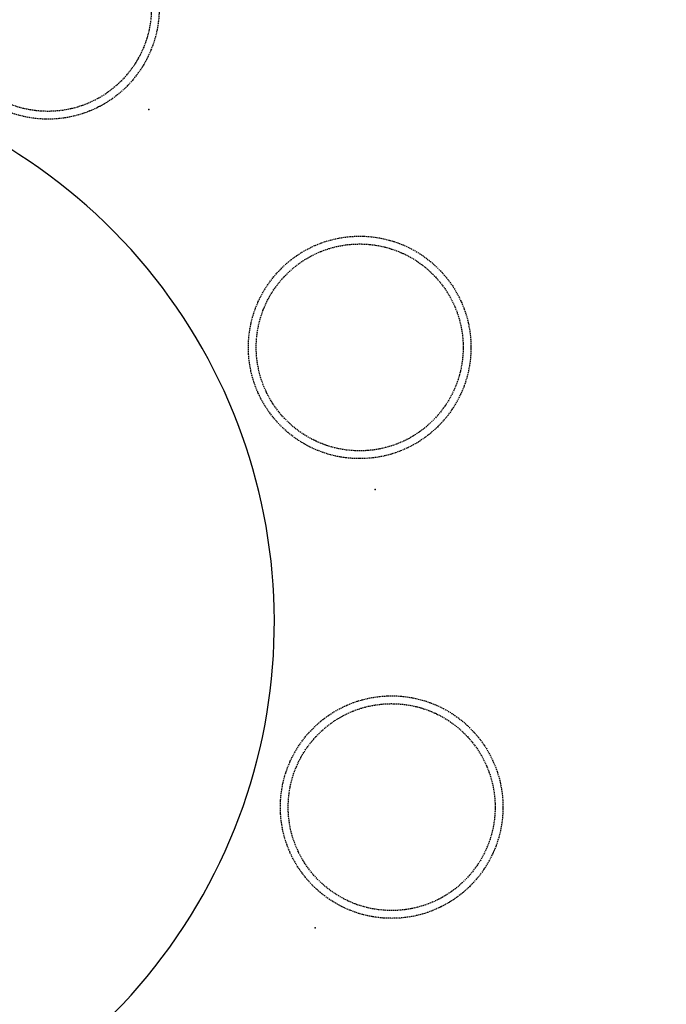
# Model space of a CAD drawing. Header units: millimetres. Extents: x -437 to 139813, y -473 to 90544.
# Tile 42 of 149: x 57027 to 58044, y 63976 to 65525. Entities that reach past the tile are written whole.
import ezdxf

# ---------------------------------------------------------------- set-up
doc = ezdxf.new("R2010")
doc.units = ezdxf.units.MM
doc.linetypes.add('DGN Style 1', pattern=[688.000884, 1.14476, -686.856124])
doc.linetypes.add('HHL_V050', pattern=[3, 2, -1])
doc.layers.add('059 Kader (tekening)', color=253, linetype='Continuous', lineweight=13)
for name, color, linetype in [('B4TM', 3, 'Continuous'), ('CH-00-chairs', 3, 'Continuous'), ('DR-90-points', 31, 'Continuous'), ('Xref', 253, 'Continuous')]:
    doc.layers.add(name, color=color, linetype=linetype)

# ---------------------------------------------------------------- blocks, each defined once
blk = doc.blocks.new('AE1')
at = {"layer": '059 Kader (tekening)', "color": 12, "linetype": 'Continuous', "lineweight": 13}
mesh = blk.add_polyface(dxfattribs=at)
corners = [(0, 0), (1399, 0), (1399, 841), (0, 841)]
mesh.append_faces([[corners[k] for k in face] for face in [(3, 1, 2)]], dxfattribs={"vtx0": -1, "color": 12})
mesh.append_faces([[corners[k] for k in face] for face in [(3, 0, 1)]], dxfattribs={"vtx2": -1, "color": 12})
at = {"layer": '059 Kader (tekening)', "color": 12, "linetype": 'Continuous', "lineweight": 35}
mesh = blk.add_polyface(dxfattribs=at)
corners = [(10, 10), (1389, 10), (1389, 831), (10, 831)]
mesh.append_faces([[corners[k] for k in face] for face in [(0, 2, 3)]], dxfattribs={"vtx0": -1, "color": 12})
mesh.append_faces([[corners[k] for k in face] for face in [(1, 2, 0)]], dxfattribs={"vtx1": -1, "color": 12})
blk = doc.blocks.new('Hocker')
at = {"layer": 'CH-00-chairs', "linetype": 'HHL_V050'}
for radius in [175, 162.7]:
    blk.add_circle((0, -225), radius, dxfattribs=at)
at = {"layer": 'DR-90-points'}
blk.add_point((0, 0), dxfattribs=at)
blk = doc.blocks.new('*U284')
at = {"layer": 'B4TM', "xscale": -1, "rotation": 90}
blk.add_blockref('Hocker', (-200, 0), dxfattribs=at)
blk = doc.blocks.new('*U285')
at = {"layer": 'B4TM', "color": 0, "linetype": 'ByBlock', "lineweight": -2, "transparency": 16777216}
for p, rotation in [((36829.9, 78525.6), 115.7142857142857), ((37181.3, 77896.8), 154.2857142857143), ((37848, 77624.4), 192.8571428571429)]:
    blk.add_blockref('*U284', p, dxfattribs=dict(at, rotation=rotation))

msp = doc.modelspace()

# ---------------------------------------------------------------- linework, layer by layer
at = {"layer": 'B4TM'}
msp.add_arc((56552.7, 64576.9), 875, 246.4723, 202.7943, dxfattribs=at)

# ---------------------------------------------------------------- block references
at = {"layer": 'B4TM', "xscale": -1, "rotation": 70.49741127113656}
msp.add_blockref('*U285', (143405.1, 74026.8), dxfattribs=at)
at = {"layer": 'Xref', "linetype": 'Continuous', "lineweight": 35, "xscale": 100, "yscale": 100, "zscale": 100}
msp.add_blockref('AE1', (-87, 6444.2), dxfattribs=at)

# ---------------------------------------------------------------- meshes
at = {"layer": 'Xref', "linetype": 'DGN Style 1', "lineweight": 13}
mesh = msp.add_polyface(dxfattribs=at)
corners = [(52913, 85844.2), (67613, 85844.2), (67613, 60044.2), (60263, 60044.2), (41813, 60044.2), (41813, 85844.2), (49313, 85844.2), (49313, 85834.2), (52913, 85834.2)]
mesh.append_faces([[corners[k] for k in face] for face in [(3, 1, 2), (1, 8, 0), (7, 5, 6)]], dxfattribs={"vtx0": -1})
mesh.append_faces([[corners[k] for k in face] for face in [(8, 3, 7), (4, 7, 3)]], dxfattribs={"vtx0": -1, "vtx1": -1})
mesh.append_faces([[corners[k] for k in face] for face in [(3, 8, 1)]], dxfattribs={"vtx0": -1, "vtx1": -1, "vtx2": -1})
mesh.append_faces([[corners[k] for k in face] for face in [(7, 4, 5)]], dxfattribs={"vtx0": -1, "vtx2": -1})

doc.saveas('drawing.dxf')
